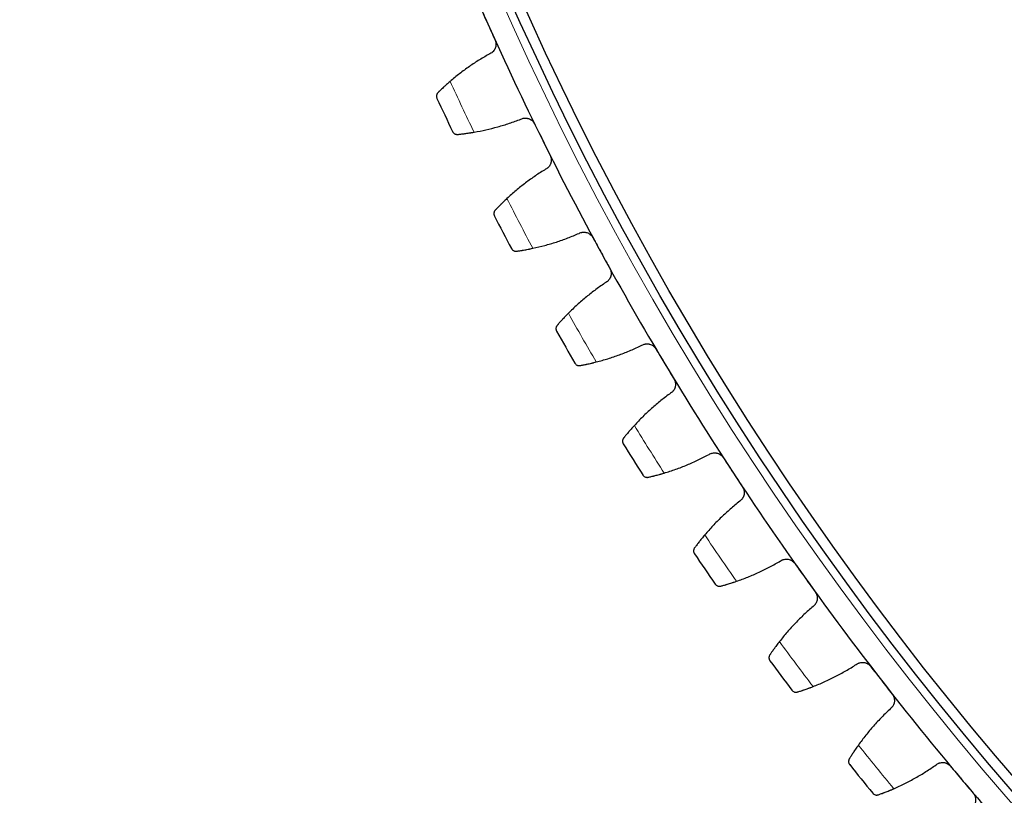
# Model space of a CAD drawing. Header units: inches. Extents: x 0 to 20790, y -12 to 14700.
# Tile 223 of 256: x 9380 to 9572, y 4216 to 4366. Entities that reach past the tile are written whole.
import ezdxf

# ---------------------------------------------------------------- set-up
doc = ezdxf.new("R2010")
doc.units = ezdxf.units.IN
doc.layers.add('1', color=7, linetype='Continuous', true_color=0xffffff)
doc.layers.add('254', color=7, linetype='Continuous', true_color=0xffffff)
doc.styles.add('latin_extended', font='simplex.shx')
doc.dimstyles.get("Standard").update_dxf_attribs({"dimtxt": 0.18, "dimasz": 0.18, "dimexe": 0.18, "dimexo": 0.0625, "dimgap": 0.09, "dimtad": 0, "dimtih": 1, "dimtoh": 1, "dimdec": 4, "dimzin": 0, "dimdsep": 46, "dimtxsty": 'Standard', "dimcen": 0.09, "dimadec": 0, "dimazin": 0, "dimtfac": 1, "dimtdec": 4, "dimtofl": 0, "dimtmove": 0, "dimatfit": 3, "dimfxl": 1, "dimtolj": 1, "dimtzin": 0, "dimarcsym": 0})

# ---------------------------------------------------------------- blocks, each defined once
blk = doc.blocks.new('_U13')
at = {"layer": '254', "color": 3, "linetype": 'Continuous', "lineweight": 13, "transparency": 16777216}
for p, q in [((10003.31, 4618.8), (8608.64, 4618.8)), ((8643.64, 4496.3), (8643.64, 3588.3)), ((9718.16, 3465.8), (8608.64, 3465.8))]:
    blk.add_line(p, q, dxfattribs=at)
at = {"layer": '254', "color": 3, "transparency": 16777216}
for points in [[(8664.06, 4496.3), (8623.22, 4496.3), (8643.64, 4618.8)], [(8623.22, 3588.3), (8664.06, 3588.3), (8643.64, 3465.8)]]:
    blk.add_solid(points, dxfattribs=at)
at = {"layer": 'Defpoints', "color": 0, "transparency": 16777216}
for p in [(10038.31, 4618.8), (8643.64, 3465.8), (9753.16, 3465.8)]:
    blk.add_point(p, dxfattribs=at)
at = {"layer": '254', "color": 2, "lineweight": 13, "transparency": 16777216, "insert": (8459.89, 3849.8), "char_height": 122.5, "attachment_point": 1, "rotation": 90, "style": 'latin_extended'}
blk.add_mtext('\\A1;1153', dxfattribs=at)

msp = doc.modelspace()

# ---------------------------------------------------------------- linework, layer by layer
at = {"layer": '1', "color": 110, "linetype": 'Continuous', "lineweight": 13}
msp.add_circle((10038.31, 4618.796), 616.6, dxfattribs=at)
at = {"layer": '1', "color": 2, "linetype": 'Continuous', "lineweight": 25}
for radius in [615, 613]:
    msp.add_circle((10038.31, 4618.796), radius, dxfattribs=at)
for radius, start, end in [(621, 201.783439, 204.076433), (621, 204.076433, 206.369427), (636, 204.902005, 205.543855), (621, 206.369427, 208.66242), (636, 207.194998, 207.836849), (621, 208.66242, 210.955414), (636, 209.487992, 210.129842), (621, 210.955414, 213.248408), (636, 211.780986, 212.422836), (621, 213.248408, 215.541401), (636, 214.073979, 214.71583), (621, 215.541401, 217.834395), (636, 216.366973, 217.008823), (621, 217.834395, 220.127389), (636, 218.659966, 219.301817), (621, 220.127389, 222.420382)]:
    msp.add_arc((10038.31, 4618.796), radius, start, end, dxfattribs=at)
at = {"layer": '1', "color": 110, "linetype": 'Continuous', "lineweight": 13}
for start, end in [(204.728569, 205.717291), (207.021563, 208.010284), (209.314557, 210.303278), (211.60755, 212.596271), (213.900544, 214.889265), (216.193537, 217.182259), (218.486531, 219.475252)]:
    msp.add_arc((10038.31, 4618.796), 632.294, start, end, dxfattribs=at)
at = {"layer": '1', "color": 2, "linetype": 'Continuous', "lineweight": 25}
for points in [[(9469.934, 4368.594), (9470.401, 4367.548), (9470.868, 4366.502), (9471.336, 4365.456)], [(9471.336, 4365.456), (9471.803, 4364.411), (9472.27, 4363.365), (9472.738, 4362.319)], [(9471.743, 4359.684), (9471.053, 4359.301), (9469.695, 4358.502), (9467.725, 4357.204), (9465.822, 4355.808), (9464.598, 4354.811), (9463.997, 4354.295)], [(9468.647, 4344.424), (9469.427, 4344.559), (9470.975, 4344.868), (9473.264, 4345.446), (9475.519, 4346.138), (9477, 4346.677), (9477.735, 4346.965)], [(9480.399, 4346.054), (9480.908, 4345.028), (9481.417, 4344.001), (9481.926, 4342.975)], [(9481.926, 4342.975), (9482.434, 4341.949), (9482.943, 4340.922), (9483.452, 4339.896)], [(9482.564, 4337.223), (9481.89, 4336.813), (9480.564, 4335.96), (9478.648, 4334.585), (9476.802, 4333.113), (9475.619, 4332.068), (9475.04, 4331.529)], [(9480.081, 4321.852), (9480.854, 4322.018), (9482.389, 4322.388), (9484.653, 4323.057), (9486.878, 4323.84), (9488.337, 4324.437), (9489.059, 4324.755)], [(9491.758, 4323.951), (9492.308, 4322.945), (9492.857, 4321.94), (9493.407, 4320.935)], [(9493.407, 4320.935), (9493.956, 4319.93), (9494.506, 4318.925), (9495.055, 4317.919)], [(9494.275, 4315.214), (9493.617, 4314.777), (9492.327, 4313.872), (9490.467, 4312.421), (9488.682, 4310.876), (9487.542, 4309.785), (9486.984, 4309.223)], [(9492.408, 4299.755), (9493.175, 4299.952), (9494.693, 4300.383), (9496.928, 4301.143), (9499.121, 4302.013), (9500.554, 4302.668), (9501.264, 4303.015)], [(9503.993, 4302.319), (9504.582, 4301.337), (9505.171, 4300.355), (9505.76, 4299.372)], [(9505.76, 4299.372), (9506.35, 4298.39), (9506.939, 4297.407), (9507.528, 4296.425)], [(9506.857, 4293.69), (9506.217, 4293.227), (9504.964, 4292.271), (9503.164, 4290.747), (9501.442, 4289.133), (9500.346, 4287.996), (9499.812, 4287.412)], [(9505.61, 4278.17), (9506.368, 4278.397), (9507.868, 4278.888), (9510.071, 4279.736), (9512.227, 4280.694), (9513.633, 4281.406), (9514.328, 4281.781)], [(9517.082, 4281.195), (9517.711, 4280.237), (9518.339, 4279.279), (9518.967, 4278.321)], [(9518.967, 4278.321), (9519.595, 4277.363), (9520.223, 4276.405), (9520.851, 4275.447)], [(9520.29, 4272.687), (9519.669, 4272.199), (9518.455, 4271.194), (9516.717, 4269.599), (9515.061, 4267.917), (9514.012, 4266.737), (9513.501, 4266.133)], [(9519.665, 4257.129), (9520.413, 4257.387), (9521.893, 4257.938), (9524.06, 4258.873), (9526.176, 4259.917), (9527.552, 4260.684), (9528.231, 4261.086)], [(9531.007, 4260.611), (9531.673, 4259.679), (9532.339, 4258.747), (9533.005, 4257.815)], [(9533.005, 4257.815), (9533.671, 4256.883), (9534.337, 4255.95), (9535.003, 4255.018)], [(9534.552, 4252.238), (9533.951, 4251.726), (9532.779, 4250.673), (9531.106, 4249.01), (9529.519, 4247.263), (9528.518, 4246.042), (9528.032, 4245.418)], [(9534.55, 4236.668), (9535.288, 4236.955), (9536.744, 4237.565), (9538.872, 4238.586), (9540.944, 4239.714), (9542.289, 4240.536), (9542.952, 4240.964)], [(9545.744, 4240.601), (9546.447, 4239.696), (9547.15, 4238.791), (9547.852, 4237.887)], [(9547.852, 4237.887), (9548.555, 4236.982), (9549.258, 4236.077), (9549.96, 4235.172)], [(9549.621, 4232.377), (9549.042, 4231.841), (9547.912, 4230.742), (9546.307, 4229.013), (9544.791, 4227.204), (9543.84, 4225.944), (9543.379, 4225.301)], [(9550.243, 4216.819), (9550.968, 4217.135), (9552.398, 4217.803), (9554.484, 4218.909), (9556.51, 4220.118), (9557.82, 4220.993), (9558.465, 4221.448)], [(9561.27, 4221.196), (9562.008, 4220.321), (9562.747, 4219.445), (9563.485, 4218.569)], [(9563.485, 4218.569), (9564.223, 4217.693), (9564.962, 4216.817), (9565.7, 4215.941)]]:
    msp.add_open_spline(points, degree=3, dxfattribs=at)
for points, knots in [([(9472.738, 4362.319), (9472.765, 4362.258), (9472.813, 4362.134), (9472.866, 4361.944), (9472.888, 4361.814), (9472.901, 4361.715), (9472.904, 4361.682), (9472.909, 4361.616), (9472.91, 4361.583), (9472.914, 4361.418), (9472.904, 4361.288), (9472.876, 4361.126), (9472.87, 4361.094), (9472.859, 4361.046), (9472.855, 4361.03), (9472.847, 4360.998), (9472.826, 4360.919), (9472.78, 4360.78), (9472.727, 4360.662), (9472.669, 4360.546), (9472.637, 4360.49), (9472.533, 4360.324), (9472.454, 4360.223), (9472.322, 4360.084), (9472.276, 4360.039), (9472.203, 4359.976), (9472.179, 4359.955), (9472.128, 4359.915), (9472.102, 4359.895), (9471.972, 4359.802), (9471.861, 4359.738), (9471.743, 4359.684)], [0, 0, 0, 0, 0.0625, 0.125, 0.1875, 0.1875, 0.21875, 0.21875, 0.25, 0.25, 0.375, 0.375, 0.40625, 0.40625, 0.421875, 0.421875, 0.4375, 0.5, 0.5625, 0.5625, 0.625, 0.625, 0.75, 0.75, 0.8125, 0.8125, 0.84375, 0.84375, 0.875, 0.875, 1, 1, 1, 1]), ([(9463.997, 4354.295), (9463.872, 4354.188), (9463.75, 4354.081), (9463.511, 4353.872), (9463.278, 4353.666), (9463.057, 4353.466), (9462.895, 4353.318), (9462.842, 4353.269), (9462.763, 4353.197), (9462.737, 4353.173), (9462.686, 4353.126), (9462.66, 4353.102), (9462.535, 4352.985), (9462.343, 4352.805), (9462.168, 4352.639), (9462.003, 4352.48), (9461.924, 4352.405), (9461.832, 4352.315), (9461.814, 4352.297), (9461.778, 4352.262), (9461.726, 4352.211), (9461.676, 4352.162), (9461.644, 4352.131)], [0, 0, 0, 0, 0.125, 0.125, 0.25, 0.375, 0.375, 0.4375, 0.4375, 0.46875, 0.46875, 0.5, 0.5, 0.625, 0.75, 0.75, 0.875, 0.875, 0.90625, 0.90625, 0.9375, 1, 1, 1, 1]), ([(9461.644, 4352.131), (9461.601, 4352.088), (9461.564, 4352.044), (9461.498, 4351.952), (9461.471, 4351.904), (9461.424, 4351.808), (9461.405, 4351.759), (9461.375, 4351.661), (9461.364, 4351.611), (9461.349, 4351.512), (9461.346, 4351.462), (9461.347, 4351.365), (9461.35, 4351.317), (9461.365, 4351.222), (9461.375, 4351.176), (9461.396, 4351.108), (9461.407, 4351.074), (9461.422, 4351.035), (9461.431, 4351.016), (9461.434, 4351.008), (9461.437, 4351.003), (9461.438, 4351), (9461.439, 4350.998)], [0, 0, 0, 0, 0.125, 0.125, 0.25, 0.25, 0.375, 0.375, 0.5, 0.5, 0.625, 0.625, 0.75, 0.75, 0.875, 0.875, 0.9375, 0.96875, 0.984375, 0.9921875, 0.9921875, 1, 1, 1, 1]), ([(9477.735, 4346.965), (9477.851, 4347.022), (9477.971, 4347.066), (9478.155, 4347.115), (9478.218, 4347.128), (9478.313, 4347.144), (9478.345, 4347.149), (9478.409, 4347.156), (9478.441, 4347.159), (9478.602, 4347.17), (9478.73, 4347.166), (9478.922, 4347.142), (9478.985, 4347.131), (9479.081, 4347.109), (9479.113, 4347.101), (9479.176, 4347.084), (9479.207, 4347.074), (9479.361, 4347.023), (9479.479, 4346.97), (9479.622, 4346.89), (9479.65, 4346.873), (9479.706, 4346.838), (9479.733, 4346.819), (9479.814, 4346.762), (9479.866, 4346.721), (9480.015, 4346.593), (9480.105, 4346.497), (9480.207, 4346.366), (9480.227, 4346.339), (9480.265, 4346.285), (9480.284, 4346.257), (9480.337, 4346.172), (9480.369, 4346.114), (9480.399, 4346.054)], [0, 0, 0, 0, 0.125, 0.125, 0.1875, 0.1875, 0.21875, 0.21875, 0.25, 0.25, 0.375, 0.375, 0.4375, 0.4375, 0.46875, 0.46875, 0.5, 0.5, 0.625, 0.625, 0.65625, 0.65625, 0.6875, 0.6875, 0.75, 0.75, 0.875, 0.875, 0.90625, 0.90625, 0.9375, 0.9375, 1, 1, 1, 1]), ([(9464.475, 4344.552), (9464.476, 4344.551), (9464.477, 4344.549), (9464.478, 4344.547), (9464.479, 4344.546), (9464.481, 4344.542), (9464.485, 4344.534), (9464.494, 4344.515), (9464.514, 4344.479), (9464.557, 4344.408), (9464.601, 4344.352), (9464.696, 4344.245), (9464.77, 4344.183), (9464.897, 4344.105), (9464.942, 4344.082), (9465.013, 4344.052), (9465.038, 4344.042), (9465.088, 4344.026), (9465.114, 4344.018), (9465.193, 4343.999), (9465.247, 4343.99), (9465.361, 4343.982), (9465.419, 4343.982), (9465.48, 4343.989)], [0, 0, 0, 0, 0.0039063, 0.0039063, 0.0078125, 0.0078125, 0.015625, 0.03125, 0.0625, 0.125, 0.25, 0.25, 0.5, 0.5, 0.625, 0.625, 0.6875, 0.6875, 0.75, 0.75, 0.875, 0.875, 1, 1, 1, 1]), ([(9465.48, 4343.989), (9465.568, 4343.998), (9465.663, 4344.008), (9465.866, 4344.03), (9466.081, 4344.054), (9466.32, 4344.083), (9466.478, 4344.102), (9466.51, 4344.106), (9466.574, 4344.114), (9466.607, 4344.118), (9466.705, 4344.131), (9466.772, 4344.14), (9466.976, 4344.167), (9467.116, 4344.186), (9467.403, 4344.227), (9467.55, 4344.248), (9467.776, 4344.282), (9467.853, 4344.294), (9467.969, 4344.312), (9468.008, 4344.319), (9468.086, 4344.331), (9468.126, 4344.337), (9468.324, 4344.369), (9468.484, 4344.396), (9468.647, 4344.424)], [0, 0, 0, 0, 0.125, 0.125, 0.25, 0.375, 0.375, 0.40625, 0.40625, 0.4375, 0.4375, 0.5, 0.5, 0.625, 0.625, 0.75, 0.75, 0.8125, 0.8125, 0.84375, 0.84375, 0.875, 0.875, 1, 1, 1, 1]), ([(9483.452, 4339.896), (9483.482, 4339.836), (9483.535, 4339.714), (9483.595, 4339.526), (9483.623, 4339.397), (9483.639, 4339.299), (9483.644, 4339.266), (9483.651, 4339.2), (9483.654, 4339.167), (9483.665, 4339.003), (9483.66, 4338.872), (9483.638, 4338.71), (9483.633, 4338.678), (9483.624, 4338.629), (9483.621, 4338.613), (9483.614, 4338.581), (9483.596, 4338.501), (9483.556, 4338.36), (9483.508, 4338.24), (9483.455, 4338.122), (9483.425, 4338.064), (9483.327, 4337.895), (9483.253, 4337.79), (9483.126, 4337.646), (9483.082, 4337.599), (9483.012, 4337.533), (9482.988, 4337.512), (9482.939, 4337.469), (9482.914, 4337.449), (9482.787, 4337.35), (9482.679, 4337.282), (9482.564, 4337.223)], [0, 0, 0, 0, 0.0625, 0.125, 0.1875, 0.1875, 0.21875, 0.21875, 0.25, 0.25, 0.375, 0.375, 0.40625, 0.40625, 0.421875, 0.421875, 0.4375, 0.5, 0.5625, 0.5625, 0.625, 0.625, 0.75, 0.75, 0.8125, 0.8125, 0.84375, 0.84375, 0.875, 0.875, 1, 1, 1, 1]), ([(9475.04, 4331.529), (9474.919, 4331.416), (9474.801, 4331.305), (9474.571, 4331.087), (9474.346, 4330.871), (9474.133, 4330.662), (9473.977, 4330.509), (9473.926, 4330.458), (9473.85, 4330.382), (9473.825, 4330.357), (9473.776, 4330.308), (9473.751, 4330.283), (9473.631, 4330.162), (9473.446, 4329.974), (9473.279, 4329.801), (9473.119, 4329.636), (9473.044, 4329.557), (9472.955, 4329.463), (9472.938, 4329.445), (9472.904, 4329.409), (9472.853, 4329.355), (9472.806, 4329.305), (9472.775, 4329.272)], [0, 0, 0, 0, 0.125, 0.125, 0.25, 0.375, 0.375, 0.4375, 0.4375, 0.46875, 0.46875, 0.5, 0.5, 0.625, 0.75, 0.75, 0.875, 0.875, 0.90625, 0.90625, 0.9375, 1, 1, 1, 1]), ([(9472.775, 4329.272), (9472.734, 4329.228), (9472.698, 4329.182), (9472.636, 4329.087), (9472.611, 4329.039), (9472.568, 4328.941), (9472.551, 4328.891), (9472.525, 4328.792), (9472.516, 4328.742), (9472.505, 4328.642), (9472.504, 4328.592), (9472.508, 4328.495), (9472.514, 4328.447), (9472.532, 4328.353), (9472.544, 4328.307), (9472.568, 4328.24), (9472.58, 4328.207), (9472.597, 4328.169), (9472.606, 4328.15), (9472.61, 4328.142), (9472.613, 4328.137), (9472.614, 4328.134), (9472.616, 4328.132)], [0, 0, 0, 0, 0.125, 0.125, 0.25, 0.25, 0.375, 0.375, 0.5, 0.5, 0.625, 0.625, 0.75, 0.75, 0.875, 0.875, 0.9375, 0.96875, 0.984375, 0.9921875, 0.9921875, 1, 1, 1, 1]), ([(9489.059, 4324.755), (9489.173, 4324.816), (9489.291, 4324.865), (9489.474, 4324.921), (9489.536, 4324.937), (9489.63, 4324.956), (9489.662, 4324.962), (9489.725, 4324.972), (9489.758, 4324.976), (9489.918, 4324.994), (9490.046, 4324.995), (9490.238, 4324.979), (9490.303, 4324.97), (9490.399, 4324.952), (9490.431, 4324.945), (9490.494, 4324.93), (9490.526, 4324.922), (9490.682, 4324.877), (9490.803, 4324.829), (9490.948, 4324.755), (9490.977, 4324.739), (9491.034, 4324.706), (9491.062, 4324.688), (9491.145, 4324.635), (9491.199, 4324.596), (9491.353, 4324.474), (9491.447, 4324.382), (9491.554, 4324.255), (9491.575, 4324.229), (9491.615, 4324.176), (9491.635, 4324.149), (9491.691, 4324.066), (9491.726, 4324.009), (9491.758, 4323.951)], [0, 0, 0, 0, 0.125, 0.125, 0.1875, 0.1875, 0.21875, 0.21875, 0.25, 0.25, 0.375, 0.375, 0.4375, 0.4375, 0.46875, 0.46875, 0.5, 0.5, 0.625, 0.625, 0.65625, 0.65625, 0.6875, 0.6875, 0.75, 0.75, 0.875, 0.875, 0.90625, 0.90625, 0.9375, 0.9375, 1, 1, 1, 1]), ([(9475.907, 4321.813), (9475.908, 4321.812), (9475.909, 4321.81), (9475.91, 4321.808), (9475.911, 4321.806), (9475.913, 4321.802), (9475.917, 4321.795), (9475.927, 4321.776), (9475.949, 4321.741), (9475.995, 4321.672), (9476.041, 4321.618), (9476.14, 4321.515), (9476.217, 4321.456), (9476.347, 4321.383), (9476.392, 4321.361), (9476.465, 4321.334), (9476.49, 4321.326), (9476.54, 4321.311), (9476.566, 4321.305), (9476.646, 4321.289), (9476.701, 4321.282), (9476.815, 4321.278), (9476.873, 4321.281), (9476.934, 4321.29)], [0, 0, 0, 0, 0.0039063, 0.0039063, 0.0078125, 0.0078125, 0.015625, 0.03125, 0.0625, 0.125, 0.25, 0.25, 0.5, 0.5, 0.625, 0.625, 0.6875, 0.6875, 0.75, 0.75, 0.875, 0.875, 1, 1, 1, 1]), ([(9476.934, 4321.29), (9477.022, 4321.303), (9477.116, 4321.316), (9477.318, 4321.347), (9477.532, 4321.379), (9477.77, 4321.417), (9477.926, 4321.443), (9477.958, 4321.448), (9478.022, 4321.459), (9478.054, 4321.465), (9478.152, 4321.481), (9478.219, 4321.493), (9478.421, 4321.528), (9478.56, 4321.552), (9478.845, 4321.605), (9478.991, 4321.632), (9479.216, 4321.675), (9479.292, 4321.69), (9479.408, 4321.713), (9479.446, 4321.721), (9479.524, 4321.736), (9479.563, 4321.744), (9479.76, 4321.784), (9479.919, 4321.818), (9480.081, 4321.852)], [0, 0, 0, 0, 0.125, 0.125, 0.25, 0.375, 0.375, 0.40625, 0.40625, 0.4375, 0.4375, 0.5, 0.5, 0.625, 0.625, 0.75, 0.75, 0.8125, 0.8125, 0.84375, 0.84375, 0.875, 0.875, 1, 1, 1, 1]), ([(9495.055, 4317.919), (9495.087, 4317.861), (9495.145, 4317.741), (9495.213, 4317.556), (9495.246, 4317.428), (9495.266, 4317.331), (9495.272, 4317.298), (9495.282, 4317.232), (9495.286, 4317.2), (9495.303, 4317.036), (9495.304, 4316.905), (9495.289, 4316.742), (9495.285, 4316.709), (9495.278, 4316.661), (9495.275, 4316.644), (9495.27, 4316.612), (9495.255, 4316.531), (9495.22, 4316.389), (9495.177, 4316.267), (9495.129, 4316.147), (9495.101, 4316.088), (9495.01, 4315.915), (9494.94, 4315.808), (9494.82, 4315.658), (9494.777, 4315.61), (9494.71, 4315.541), (9494.687, 4315.519), (9494.64, 4315.475), (9494.616, 4315.453), (9494.493, 4315.349), (9494.387, 4315.276), (9494.275, 4315.214)], [0, 0, 0, 0, 0.0625, 0.125, 0.1875, 0.1875, 0.21875, 0.21875, 0.25, 0.25, 0.375, 0.375, 0.40625, 0.40625, 0.421875, 0.421875, 0.4375, 0.5, 0.5625, 0.5625, 0.625, 0.625, 0.75, 0.75, 0.8125, 0.8125, 0.84375, 0.84375, 0.875, 0.875, 1, 1, 1, 1]), ([(9486.984, 4309.223), (9486.868, 4309.105), (9486.754, 4308.99), (9486.533, 4308.762), (9486.317, 4308.538), (9486.113, 4308.321), (9485.963, 4308.161), (9485.914, 4308.108), (9485.842, 4308.029), (9485.818, 4308.003), (9485.77, 4307.952), (9485.747, 4307.926), (9485.631, 4307.8), (9485.454, 4307.605), (9485.294, 4307.426), (9485.141, 4307.254), (9485.069, 4307.172), (9484.984, 4307.075), (9484.968, 4307.056), (9484.935, 4307.019), (9484.886, 4306.963), (9484.841, 4306.911), (9484.812, 4306.877)], [0, 0, 0, 0, 0.125, 0.125, 0.25, 0.375, 0.375, 0.4375, 0.4375, 0.46875, 0.46875, 0.5, 0.5, 0.625, 0.75, 0.75, 0.875, 0.875, 0.90625, 0.90625, 0.9375, 1, 1, 1, 1]), ([(9484.812, 4306.877), (9484.772, 4306.831), (9484.738, 4306.784), (9484.681, 4306.687), (9484.657, 4306.637), (9484.618, 4306.538), (9484.603, 4306.488), (9484.581, 4306.387), (9484.574, 4306.337), (9484.567, 4306.236), (9484.568, 4306.187), (9484.576, 4306.09), (9484.584, 4306.042), (9484.606, 4305.949), (9484.62, 4305.904), (9484.646, 4305.837), (9484.66, 4305.805), (9484.678, 4305.768), (9484.688, 4305.749), (9484.692, 4305.741), (9484.695, 4305.736), (9484.697, 4305.734), (9484.698, 4305.731)], [0, 0, 0, 0, 0.125, 0.125, 0.25, 0.25, 0.375, 0.375, 0.5, 0.5, 0.625, 0.625, 0.75, 0.75, 0.875, 0.875, 0.9375, 0.96875, 0.984375, 0.9921875, 0.9921875, 1, 1, 1, 1]), ([(9501.264, 4303.015), (9501.375, 4303.08), (9501.491, 4303.134), (9501.671, 4303.198), (9501.732, 4303.216), (9501.826, 4303.239), (9501.857, 4303.246), (9501.92, 4303.259), (9501.952, 4303.264), (9502.112, 4303.288), (9502.24, 4303.294), (9502.433, 4303.286), (9502.497, 4303.28), (9502.594, 4303.266), (9502.626, 4303.26), (9502.69, 4303.248), (9502.722, 4303.241), (9502.88, 4303.202), (9503.002, 4303.159), (9503.151, 4303.09), (9503.18, 4303.076), (9503.238, 4303.045), (9503.267, 4303.029), (9503.353, 4302.978), (9503.408, 4302.942), (9503.566, 4302.826), (9503.664, 4302.738), (9503.776, 4302.615), (9503.798, 4302.59), (9503.841, 4302.538), (9503.861, 4302.512), (9503.921, 4302.432), (9503.958, 4302.377), (9503.993, 4302.319)], [0, 0, 0, 0, 0.125, 0.125, 0.1875, 0.1875, 0.21875, 0.21875, 0.25, 0.25, 0.375, 0.375, 0.4375, 0.4375, 0.46875, 0.46875, 0.5, 0.5, 0.625, 0.625, 0.65625, 0.65625, 0.6875, 0.6875, 0.75, 0.75, 0.875, 0.875, 0.90625, 0.90625, 0.9375, 0.9375, 1, 1, 1, 1]), ([(9488.24, 4299.549), (9488.241, 4299.548), (9488.241, 4299.547), (9488.243, 4299.544), (9488.244, 4299.543), (9488.246, 4299.539), (9488.25, 4299.531), (9488.261, 4299.514), (9488.284, 4299.479), (9488.333, 4299.412), (9488.381, 4299.359), (9488.484, 4299.261), (9488.563, 4299.204), (9488.696, 4299.137), (9488.743, 4299.118), (9488.816, 4299.093), (9488.841, 4299.086), (9488.892, 4299.074), (9488.919, 4299.068), (9488.999, 4299.055), (9489.054, 4299.051), (9489.168, 4299.051), (9489.226, 4299.057), (9489.286, 4299.068)], [0, 0, 0, 0, 0.0039062, 0.0039062, 0.0078125, 0.0078125, 0.015625, 0.03125, 0.0625, 0.125, 0.25, 0.25, 0.5, 0.5, 0.625, 0.625, 0.6875, 0.6875, 0.75, 0.75, 0.875, 0.875, 1, 1, 1, 1]), ([(9489.286, 4299.068), (9489.374, 4299.084), (9489.467, 4299.101), (9489.668, 4299.14), (9489.88, 4299.181), (9490.116, 4299.229), (9490.272, 4299.261), (9490.303, 4299.267), (9490.367, 4299.28), (9490.399, 4299.287), (9490.496, 4299.308), (9490.562, 4299.322), (9490.763, 4299.365), (9490.901, 4299.395), (9491.184, 4299.459), (9491.329, 4299.492), (9491.552, 4299.544), (9491.627, 4299.562), (9491.741, 4299.59), (9491.78, 4299.599), (9491.857, 4299.617), (9491.896, 4299.627), (9492.09, 4299.675), (9492.248, 4299.714), (9492.408, 4299.755)], [0, 0, 0, 0, 0.125, 0.125, 0.25, 0.375, 0.375, 0.40625, 0.40625, 0.4375, 0.4375, 0.5, 0.5, 0.625, 0.625, 0.75, 0.75, 0.8125, 0.8125, 0.84375, 0.84375, 0.875, 0.875, 1, 1, 1, 1]), ([(9507.528, 4296.425), (9507.562, 4296.368), (9507.625, 4296.251), (9507.7, 4296.068), (9507.738, 4295.942), (9507.762, 4295.845), (9507.769, 4295.813), (9507.782, 4295.747), (9507.788, 4295.715), (9507.811, 4295.552), (9507.817, 4295.421), (9507.808, 4295.258), (9507.806, 4295.225), (9507.801, 4295.176), (9507.799, 4295.16), (9507.795, 4295.127), (9507.783, 4295.046), (9507.754, 4294.902), (9507.716, 4294.779), (9507.672, 4294.657), (9507.648, 4294.597), (9507.564, 4294.421), (9507.497, 4294.31), (9507.383, 4294.156), (9507.343, 4294.106), (9507.278, 4294.035), (9507.256, 4294.011), (9507.211, 4293.965), (9507.188, 4293.943), (9507.069, 4293.835), (9506.967, 4293.757), (9506.857, 4293.69)], [0, 0, 0, 0, 0.0625, 0.125, 0.1875, 0.1875, 0.21875, 0.21875, 0.25, 0.25, 0.375, 0.375, 0.40625, 0.40625, 0.421875, 0.421875, 0.4375, 0.5, 0.5625, 0.5625, 0.625, 0.625, 0.75, 0.75, 0.8125, 0.8125, 0.84375, 0.84375, 0.875, 0.875, 1, 1, 1, 1]), ([(9499.812, 4287.412), (9499.7, 4287.29), (9499.591, 4287.17), (9499.379, 4286.934), (9499.173, 4286.701), (9498.977, 4286.476), (9498.834, 4286.31), (9498.787, 4286.256), (9498.718, 4286.174), (9498.695, 4286.147), (9498.649, 4286.094), (9498.627, 4286.068), (9498.516, 4285.937), (9498.347, 4285.735), (9498.194, 4285.549), (9498.049, 4285.372), (9497.98, 4285.287), (9497.899, 4285.187), (9497.883, 4285.167), (9497.852, 4285.128), (9497.806, 4285.071), (9497.763, 4285.017), (9497.735, 4284.982)], [0, 0, 0, 0, 0.125, 0.125, 0.25, 0.375, 0.375, 0.4375, 0.4375, 0.46875, 0.46875, 0.5, 0.5, 0.625, 0.75, 0.75, 0.875, 0.875, 0.90625, 0.90625, 0.9375, 1, 1, 1, 1]), ([(9497.735, 4284.982), (9497.697, 4284.934), (9497.665, 4284.885), (9497.611, 4284.786), (9497.589, 4284.736), (9497.554, 4284.635), (9497.541, 4284.584), (9497.523, 4284.483), (9497.518, 4284.432), (9497.516, 4284.332), (9497.519, 4284.282), (9497.531, 4284.186), (9497.54, 4284.138), (9497.566, 4284.046), (9497.582, 4284.001), (9497.61, 4283.936), (9497.626, 4283.904), (9497.646, 4283.868), (9497.656, 4283.85), (9497.661, 4283.842), (9497.664, 4283.837), (9497.665, 4283.835), (9497.667, 4283.832)], [0, 0, 0, 0, 0.125, 0.125, 0.25, 0.25, 0.375, 0.375, 0.5, 0.5, 0.625, 0.625, 0.75, 0.75, 0.875, 0.875, 0.9375, 0.96875, 0.984375, 0.9921875, 0.9921875, 1, 1, 1, 1]), ([(9514.328, 4281.781), (9514.437, 4281.85), (9514.55, 4281.909), (9514.728, 4281.98), (9514.788, 4282), (9514.88, 4282.027), (9514.912, 4282.036), (9514.975, 4282.051), (9515.006, 4282.058), (9515.165, 4282.088), (9515.292, 4282.099), (9515.485, 4282.098), (9515.55, 4282.095), (9515.647, 4282.085), (9515.68, 4282.08), (9515.744, 4282.071), (9515.776, 4282.065), (9515.936, 4282.033), (9516.06, 4281.994), (9516.211, 4281.932), (9516.24, 4281.918), (9516.3, 4281.89), (9516.33, 4281.875), (9516.417, 4281.828), (9516.473, 4281.794), (9516.636, 4281.684), (9516.738, 4281.6), (9516.855, 4281.482), (9516.878, 4281.457), (9516.922, 4281.408), (9516.944, 4281.382), (9517.007, 4281.305), (9517.046, 4281.251), (9517.082, 4281.195)], [0, 0, 0, 0, 0.125, 0.125, 0.1875, 0.1875, 0.21875, 0.21875, 0.25, 0.25, 0.375, 0.375, 0.4375, 0.4375, 0.46875, 0.46875, 0.5, 0.5, 0.625, 0.625, 0.65625, 0.65625, 0.6875, 0.6875, 0.75, 0.75, 0.875, 0.875, 0.90625, 0.90625, 0.9375, 0.9375, 1, 1, 1, 1]), ([(9501.453, 4277.797), (9501.454, 4277.795), (9501.455, 4277.794), (9501.456, 4277.792), (9501.457, 4277.79), (9501.46, 4277.787), (9501.464, 4277.779), (9501.476, 4277.762), (9501.5, 4277.728), (9501.552, 4277.663), (9501.602, 4277.613), (9501.709, 4277.519), (9501.79, 4277.465), (9501.926, 4277.403), (9501.973, 4277.386), (9502.047, 4277.364), (9502.073, 4277.358), (9502.124, 4277.348), (9502.151, 4277.343), (9502.232, 4277.334), (9502.287, 4277.331), (9502.4, 4277.337), (9502.459, 4277.344), (9502.518, 4277.357)], [0, 0, 0, 0, 0.0039062, 0.0039062, 0.0078125, 0.0078125, 0.015625, 0.03125, 0.0625, 0.125, 0.25, 0.25, 0.5, 0.5, 0.625, 0.625, 0.6875, 0.6875, 0.75, 0.75, 0.875, 0.875, 1, 1, 1, 1]), ([(9502.518, 4277.357), (9502.605, 4277.377), (9502.698, 4277.398), (9502.896, 4277.445), (9503.107, 4277.494), (9503.341, 4277.551), (9503.495, 4277.59), (9503.526, 4277.597), (9503.589, 4277.613), (9503.621, 4277.621), (9503.718, 4277.646), (9503.783, 4277.662), (9503.982, 4277.713), (9504.118, 4277.749), (9504.398, 4277.824), (9504.542, 4277.863), (9504.763, 4277.924), (9504.837, 4277.945), (9504.95, 4277.977), (9504.988, 4277.988), (9505.064, 4278.01), (9505.103, 4278.021), (9505.296, 4278.076), (9505.452, 4278.122), (9505.61, 4278.17)], [0, 0, 0, 0, 0.125, 0.125, 0.25, 0.375, 0.375, 0.40625, 0.40625, 0.4375, 0.4375, 0.5, 0.5, 0.625, 0.625, 0.75, 0.75, 0.8125, 0.8125, 0.84375, 0.84375, 0.875, 0.875, 1, 1, 1, 1]), ([(9520.851, 4275.447), (9520.888, 4275.391), (9520.955, 4275.276), (9521.037, 4275.097), (9521.08, 4274.972), (9521.108, 4274.877), (9521.117, 4274.844), (9521.132, 4274.78), (9521.139, 4274.748), (9521.169, 4274.586), (9521.18, 4274.455), (9521.178, 4274.292), (9521.177, 4274.259), (9521.174, 4274.21), (9521.172, 4274.193), (9521.169, 4274.16), (9521.161, 4274.079), (9521.138, 4273.934), (9521.105, 4273.809), (9521.066, 4273.686), (9521.044, 4273.625), (9520.967, 4273.445), (9520.905, 4273.333), (9520.797, 4273.174), (9520.759, 4273.123), (9520.697, 4273.048), (9520.676, 4273.024), (9520.632, 4272.976), (9520.61, 4272.953), (9520.496, 4272.84), (9520.397, 4272.759), (9520.29, 4272.687)], [0, 0, 0, 0, 0.0625, 0.125, 0.1875, 0.1875, 0.21875, 0.21875, 0.25, 0.25, 0.375, 0.375, 0.40625, 0.40625, 0.421875, 0.421875, 0.4375, 0.5, 0.5625, 0.5625, 0.625, 0.625, 0.75, 0.75, 0.8125, 0.8125, 0.84375, 0.84375, 0.875, 0.875, 1, 1, 1, 1]), ([(9513.501, 4266.133), (9513.395, 4266.006), (9513.291, 4265.882), (9513.088, 4265.637), (9512.891, 4265.396), (9512.705, 4265.164), (9512.569, 4264.992), (9512.524, 4264.936), (9512.458, 4264.852), (9512.436, 4264.824), (9512.393, 4264.769), (9512.372, 4264.741), (9512.266, 4264.606), (9512.105, 4264.398), (9511.96, 4264.206), (9511.822, 4264.023), (9511.756, 4263.936), (9511.679, 4263.832), (9511.664, 4263.812), (9511.635, 4263.772), (9511.591, 4263.713), (9511.55, 4263.657), (9511.524, 4263.621)], [0, 0, 0, 0, 0.125, 0.125, 0.25, 0.375, 0.375, 0.4375, 0.4375, 0.46875, 0.46875, 0.5, 0.5, 0.625, 0.75, 0.75, 0.875, 0.875, 0.90625, 0.90625, 0.9375, 1, 1, 1, 1]), ([(9511.524, 4263.621), (9511.488, 4263.572), (9511.458, 4263.522), (9511.408, 4263.421), (9511.388, 4263.369), (9511.357, 4263.267), (9511.346, 4263.216), (9511.332, 4263.114), (9511.329, 4263.063), (9511.331, 4262.962), (9511.336, 4262.913), (9511.352, 4262.817), (9511.363, 4262.77), (9511.392, 4262.679), (9511.41, 4262.635), (9511.441, 4262.571), (9511.458, 4262.54), (9511.479, 4262.504), (9511.49, 4262.487), (9511.495, 4262.479), (9511.498, 4262.474), (9511.5, 4262.472), (9511.502, 4262.469)], [0, 0, 0, 0, 0.125, 0.125, 0.25, 0.25, 0.375, 0.375, 0.5, 0.5, 0.625, 0.625, 0.75, 0.75, 0.875, 0.875, 0.9375, 0.96875, 0.984375, 0.9921875, 0.9921875, 1, 1, 1, 1]), ([(9528.231, 4261.086), (9528.337, 4261.16), (9528.448, 4261.223), (9528.623, 4261.301), (9528.682, 4261.324), (9528.774, 4261.355), (9528.804, 4261.364), (9528.867, 4261.382), (9528.898, 4261.39), (9529.055, 4261.426), (9529.182, 4261.443), (9529.375, 4261.45), (9529.44, 4261.449), (9529.537, 4261.443), (9529.57, 4261.44), (9529.635, 4261.433), (9529.667, 4261.428), (9529.828, 4261.402), (9529.953, 4261.369), (9530.106, 4261.312), (9530.137, 4261.3), (9530.197, 4261.274), (9530.228, 4261.26), (9530.317, 4261.217), (9530.374, 4261.185), (9530.542, 4261.082), (9530.646, 4261.002), (9530.768, 4260.889), (9530.792, 4260.865), (9530.838, 4260.817), (9530.861, 4260.793), (9530.927, 4260.718), (9530.968, 4260.666), (9531.007, 4260.611)], [0, 0, 0, 0, 0.125, 0.125, 0.1875, 0.1875, 0.21875, 0.21875, 0.25, 0.25, 0.375, 0.375, 0.4375, 0.4375, 0.46875, 0.46875, 0.5, 0.5, 0.625, 0.625, 0.65625, 0.65625, 0.6875, 0.6875, 0.75, 0.75, 0.875, 0.875, 0.90625, 0.90625, 0.9375, 0.9375, 1, 1, 1, 1]), ([(9515.526, 4256.59), (9515.527, 4256.589), (9515.528, 4256.588), (9515.53, 4256.585), (9515.531, 4256.584), (9515.533, 4256.581), (9515.538, 4256.573), (9515.551, 4256.557), (9515.576, 4256.524), (9515.599, 4256.497), (9515.648, 4256.445), (9515.682, 4256.412), (9515.793, 4256.323), (9515.876, 4256.273), (9516.014, 4256.216), (9516.062, 4256.2), (9516.137, 4256.182), (9516.163, 4256.177), (9516.215, 4256.168), (9516.242, 4256.165), (9516.323, 4256.159), (9516.378, 4256.159), (9516.491, 4256.168), (9516.549, 4256.178), (9516.608, 4256.194)], [0, 0, 0, 0, 0.0039063, 0.0039063, 0.0078125, 0.0078125, 0.015625, 0.03125, 0.0625, 0.125, 0.125, 0.25, 0.25, 0.5, 0.5, 0.625, 0.625, 0.6875, 0.6875, 0.75, 0.75, 0.875, 0.875, 1, 1, 1, 1]), ([(9516.608, 4256.194), (9516.694, 4256.217), (9516.786, 4256.242), (9516.982, 4256.296), (9517.191, 4256.354), (9517.423, 4256.421), (9517.575, 4256.465), (9517.606, 4256.474), (9517.668, 4256.492), (9517.699, 4256.502), (9517.795, 4256.53), (9517.86, 4256.549), (9518.056, 4256.608), (9518.191, 4256.649), (9518.468, 4256.735), (9518.61, 4256.78), (9518.828, 4256.85), (9518.902, 4256.874), (9519.013, 4256.91), (9519.051, 4256.923), (9519.126, 4256.948), (9519.164, 4256.96), (9519.354, 4257.023), (9519.509, 4257.075), (9519.665, 4257.129)], [0, 0, 0, 0, 0.125, 0.125, 0.25, 0.375, 0.375, 0.40625, 0.40625, 0.4375, 0.4375, 0.5, 0.5, 0.625, 0.625, 0.75, 0.75, 0.8125, 0.8125, 0.84375, 0.84375, 0.875, 0.875, 1, 1, 1, 1]), ([(9535.003, 4255.018), (9535.041, 4254.964), (9535.113, 4254.852), (9535.203, 4254.676), (9535.251, 4254.553), (9535.282, 4254.459), (9535.292, 4254.427), (9535.31, 4254.363), (9535.318, 4254.331), (9535.355, 4254.171), (9535.371, 4254.041), (9535.375, 4253.877), (9535.375, 4253.844), (9535.374, 4253.795), (9535.374, 4253.779), (9535.372, 4253.746), (9535.367, 4253.664), (9535.35, 4253.519), (9535.322, 4253.392), (9535.288, 4253.268), (9535.268, 4253.206), (9535.198, 4253.023), (9535.141, 4252.908), (9535.04, 4252.745), (9535.003, 4252.692), (9534.945, 4252.616), (9534.925, 4252.591), (9534.883, 4252.541), (9534.862, 4252.517), (9534.752, 4252.399), (9534.656, 4252.314), (9534.552, 4252.238)], [0, 0, 0, 0, 0.0625, 0.125, 0.1875, 0.1875, 0.21875, 0.21875, 0.25, 0.25, 0.375, 0.375, 0.40625, 0.40625, 0.421875, 0.421875, 0.4375, 0.5, 0.5625, 0.5625, 0.625, 0.625, 0.75, 0.75, 0.8125, 0.8125, 0.84375, 0.84375, 0.875, 0.875, 1, 1, 1, 1]), ([(9528.032, 4245.418), (9527.93, 4245.287), (9527.831, 4245.159), (9527.639, 4244.906), (9527.452, 4244.658), (9527.274, 4244.418), (9527.145, 4244.241), (9527.103, 4244.183), (9527.04, 4244.096), (9527.019, 4244.067), (9526.978, 4244.011), (9526.958, 4243.982), (9526.858, 4243.843), (9526.706, 4243.629), (9526.568, 4243.431), (9526.438, 4243.243), (9526.376, 4243.153), (9526.303, 4243.046), (9526.289, 4243.025), (9526.261, 4242.984), (9526.219, 4242.923), (9526.181, 4242.866), (9526.156, 4242.829)], [0, 0, 0, 0, 0.125, 0.125, 0.25, 0.375, 0.375, 0.4375, 0.4375, 0.46875, 0.46875, 0.5, 0.5, 0.625, 0.75, 0.75, 0.875, 0.875, 0.90625, 0.90625, 0.9375, 1, 1, 1, 1]), ([(9526.156, 4242.829), (9526.122, 4242.778), (9526.094, 4242.727), (9526.048, 4242.624), (9526.03, 4242.572), (9526.004, 4242.468), (9525.995, 4242.417), (9525.985, 4242.314), (9525.984, 4242.263), (9525.99, 4242.163), (9525.996, 4242.114), (9526.016, 4242.019), (9526.029, 4241.972), (9526.062, 4241.883), (9526.082, 4241.839), (9526.115, 4241.776), (9526.133, 4241.746), (9526.156, 4241.711), (9526.168, 4241.694), (9526.173, 4241.687), (9526.177, 4241.682), (9526.178, 4241.68), (9526.18, 4241.677)], [0, 0, 0, 0, 0.125, 0.125, 0.25, 0.25, 0.375, 0.375, 0.5, 0.5, 0.625, 0.625, 0.75, 0.75, 0.875, 0.875, 0.9375, 0.96875, 0.984375, 0.9921875, 0.9921875, 1, 1, 1, 1]), ([(9542.952, 4240.964), (9543.054, 4241.043), (9543.163, 4241.11), (9543.334, 4241.195), (9543.393, 4241.22), (9543.483, 4241.255), (9543.513, 4241.265), (9543.575, 4241.286), (9543.606, 4241.295), (9543.761, 4241.337), (9543.887, 4241.359), (9544.08, 4241.374), (9544.145, 4241.375), (9544.242, 4241.373), (9544.275, 4241.371), (9544.34, 4241.367), (9544.373, 4241.364), (9544.534, 4241.344), (9544.661, 4241.316), (9544.816, 4241.265), (9544.847, 4241.255), (9544.909, 4241.231), (9544.939, 4241.218), (9545.03, 4241.179), (9545.089, 4241.149), (9545.26, 4241.053), (9545.368, 4240.977), (9545.494, 4240.869), (9545.519, 4240.846), (9545.567, 4240.8), (9545.591, 4240.777), (9545.66, 4240.704), (9545.703, 4240.654), (9545.744, 4240.601)], [0, 0, 0, 0, 0.125, 0.125, 0.1875, 0.1875, 0.21875, 0.21875, 0.25, 0.25, 0.375, 0.375, 0.4375, 0.4375, 0.46875, 0.46875, 0.5, 0.5, 0.625, 0.625, 0.65625, 0.65625, 0.6875, 0.6875, 0.75, 0.75, 0.875, 0.875, 0.90625, 0.90625, 0.9375, 0.9375, 1, 1, 1, 1]), ([(9531.533, 4235.611), (9531.618, 4235.638), (9531.709, 4235.666), (9531.903, 4235.728), (9532.109, 4235.795), (9532.338, 4235.87), (9532.488, 4235.921), (9532.519, 4235.931), (9532.58, 4235.952), (9532.612, 4235.962), (9532.706, 4235.994), (9532.77, 4236.016), (9532.964, 4236.083), (9533.097, 4236.13), (9533.37, 4236.227), (9533.51, 4236.277), (9533.725, 4236.356), (9533.798, 4236.382), (9533.908, 4236.423), (9533.945, 4236.437), (9534.019, 4236.465), (9534.057, 4236.479), (9534.244, 4236.55), (9534.396, 4236.608), (9534.55, 4236.668)], [0, 0, 0, 0, 0.125, 0.125, 0.25, 0.375, 0.375, 0.40625, 0.40625, 0.4375, 0.4375, 0.5, 0.5, 0.625, 0.625, 0.75, 0.75, 0.8125, 0.8125, 0.84375, 0.84375, 0.875, 0.875, 1, 1, 1, 1]), ([(9530.437, 4235.964), (9530.438, 4235.963), (9530.438, 4235.962), (9530.44, 4235.959), (9530.441, 4235.958), (9530.444, 4235.955), (9530.449, 4235.947), (9530.462, 4235.931), (9530.489, 4235.899), (9530.513, 4235.874), (9530.564, 4235.823), (9530.6, 4235.792), (9530.714, 4235.707), (9530.799, 4235.661), (9530.939, 4235.609), (9530.988, 4235.596), (9531.063, 4235.58), (9531.089, 4235.576), (9531.142, 4235.57), (9531.168, 4235.568), (9531.25, 4235.564), (9531.305, 4235.567), (9531.418, 4235.581), (9531.475, 4235.593), (9531.533, 4235.611)], [0, 0, 0, 0, 0.0039062, 0.0039062, 0.0078125, 0.0078125, 0.015625, 0.03125, 0.0625, 0.125, 0.125, 0.25, 0.25, 0.5, 0.5, 0.625, 0.625, 0.6875, 0.6875, 0.75, 0.75, 0.875, 0.875, 1, 1, 1, 1]), ([(9549.96, 4235.172), (9550.001, 4235.12), (9550.077, 4235.011), (9550.174, 4234.839), (9550.227, 4234.718), (9550.262, 4234.625), (9550.273, 4234.593), (9550.294, 4234.53), (9550.303, 4234.499), (9550.346, 4234.34), (9550.367, 4234.211), (9550.378, 4234.047), (9550.38, 4234.014), (9550.381, 4233.965), (9550.381, 4233.949), (9550.381, 4233.916), (9550.379, 4233.834), (9550.367, 4233.688), (9550.344, 4233.561), (9550.315, 4233.435), (9550.298, 4233.372), (9550.236, 4233.187), (9550.183, 4233.069), (9550.088, 4232.903), (9550.054, 4232.848), (9549.999, 4232.77), (9549.979, 4232.744), (9549.94, 4232.693), (9549.919, 4232.668), (9549.815, 4232.546), (9549.722, 4232.457), (9549.621, 4232.377)], [0, 0, 0, 0, 0.0625, 0.125, 0.1875, 0.1875, 0.21875, 0.21875, 0.25, 0.25, 0.375, 0.375, 0.40625, 0.40625, 0.421875, 0.421875, 0.4375, 0.5, 0.5625, 0.5625, 0.625, 0.625, 0.75, 0.75, 0.8125, 0.8125, 0.84375, 0.84375, 0.875, 0.875, 1, 1, 1, 1]), ([(9543.379, 4225.301), (9543.283, 4225.166), (9543.189, 4225.034), (9543.007, 4224.774), (9542.83, 4224.518), (9542.662, 4224.271), (9542.54, 4224.089), (9542.5, 4224.029), (9542.441, 4223.94), (9542.422, 4223.911), (9542.383, 4223.852), (9542.364, 4223.824), (9542.27, 4223.68), (9542.126, 4223.46), (9541.996, 4223.257), (9541.873, 4223.063), (9541.815, 4222.971), (9541.747, 4222.862), (9541.733, 4222.84), (9541.707, 4222.798), (9541.668, 4222.736), (9541.632, 4222.677), (9541.608, 4222.639)], [0, 0, 0, 0, 0.125, 0.125, 0.25, 0.375, 0.375, 0.4375, 0.4375, 0.46875, 0.46875, 0.5, 0.5, 0.625, 0.75, 0.75, 0.875, 0.875, 0.90625, 0.90625, 0.9375, 1, 1, 1, 1]), ([(9541.608, 4222.639), (9541.576, 4222.587), (9541.55, 4222.535), (9541.509, 4222.43), (9541.493, 4222.377), (9541.471, 4222.273), (9541.464, 4222.221), (9541.458, 4222.118), (9541.459, 4222.067), (9541.469, 4221.967), (9541.477, 4221.918), (9541.501, 4221.824), (9541.516, 4221.778), (9541.553, 4221.69), (9541.574, 4221.647), (9541.61, 4221.586), (9541.629, 4221.556), (9541.653, 4221.522), (9541.666, 4221.505), (9541.671, 4221.498), (9541.675, 4221.494), (9541.677, 4221.491), (9541.678, 4221.489)], [0, 0, 0, 0, 0.125, 0.125, 0.25, 0.25, 0.375, 0.375, 0.5, 0.5, 0.625, 0.625, 0.75, 0.75, 0.875, 0.875, 0.9375, 0.96875, 0.984375, 0.9921875, 0.9921875, 1, 1, 1, 1]), ([(9558.465, 4221.448), (9558.565, 4221.53), (9558.67, 4221.602), (9558.838, 4221.693), (9558.896, 4221.721), (9558.984, 4221.759), (9559.014, 4221.771), (9559.075, 4221.794), (9559.105, 4221.804), (9559.259, 4221.853), (9559.384, 4221.88), (9559.576, 4221.902), (9559.641, 4221.906), (9559.739, 4221.908), (9559.771, 4221.908), (9559.837, 4221.905), (9559.869, 4221.904), (9560.031, 4221.891), (9560.159, 4221.868), (9560.316, 4221.823), (9560.347, 4221.814), (9560.41, 4221.793), (9560.441, 4221.781), (9560.533, 4221.745), (9560.593, 4221.718), (9560.769, 4221.628), (9560.879, 4221.557), (9561.01, 4221.454), (9561.035, 4221.433), (9561.085, 4221.389), (9561.11, 4221.366), (9561.181, 4221.296), (9561.227, 4221.248), (9561.27, 4221.196)], [0, 0, 0, 0, 0.125, 0.125, 0.1875, 0.1875, 0.21875, 0.21875, 0.25, 0.25, 0.375, 0.375, 0.4375, 0.4375, 0.46875, 0.46875, 0.5, 0.5, 0.625, 0.625, 0.65625, 0.65625, 0.6875, 0.6875, 0.75, 0.75, 0.875, 0.875, 0.90625, 0.90625, 0.9375, 0.9375, 1, 1, 1, 1]), ([(9546.16, 4215.951), (9546.161, 4215.95), (9546.162, 4215.948), (9546.164, 4215.946), (9546.165, 4215.945), (9546.168, 4215.942), (9546.174, 4215.935), (9546.187, 4215.919), (9546.215, 4215.888), (9546.24, 4215.863), (9546.293, 4215.815), (9546.33, 4215.786), (9546.448, 4215.705), (9546.535, 4215.662), (9546.676, 4215.617), (9546.725, 4215.605), (9546.802, 4215.593), (9546.828, 4215.589), (9546.88, 4215.585), (9546.907, 4215.584), (9546.989, 4215.584), (9547.044, 4215.588), (9547.156, 4215.607), (9547.213, 4215.622), (9547.27, 4215.642)], [0, 0, 0, 0, 0.0039063, 0.0039063, 0.0078125, 0.0078125, 0.015625, 0.03125, 0.0625, 0.125, 0.125, 0.25, 0.25, 0.5, 0.5, 0.625, 0.625, 0.6875, 0.6875, 0.75, 0.75, 0.875, 0.875, 1, 1, 1, 1]), ([(9547.27, 4215.642), (9547.354, 4215.672), (9547.444, 4215.704), (9547.635, 4215.774), (9547.838, 4215.849), (9548.064, 4215.933), (9548.212, 4215.99), (9548.242, 4216.001), (9548.303, 4216.024), (9548.334, 4216.036), (9548.427, 4216.072), (9548.489, 4216.096), (9548.681, 4216.171), (9548.812, 4216.223), (9549.081, 4216.33), (9549.219, 4216.386), (9549.431, 4216.474), (9549.502, 4216.503), (9549.611, 4216.549), (9549.647, 4216.564), (9549.72, 4216.595), (9549.757, 4216.61), (9549.942, 4216.688), (9550.091, 4216.753), (9550.243, 4216.819)], [0, 0, 0, 0, 0.125, 0.125, 0.25, 0.375, 0.375, 0.40625, 0.40625, 0.4375, 0.4375, 0.5, 0.5, 0.625, 0.625, 0.75, 0.75, 0.8125, 0.8125, 0.84375, 0.84375, 0.875, 0.875, 1, 1, 1, 1]), ([(9565.7, 4215.941), (9565.743, 4215.89), (9565.823, 4215.784), (9565.927, 4215.616), (9565.984, 4215.497), (9566.023, 4215.406), (9566.036, 4215.375), (9566.059, 4215.313), (9566.069, 4215.281), (9566.119, 4215.124), (9566.145, 4214.996), (9566.163, 4214.833), (9566.165, 4214.801), (9566.168, 4214.751), (9566.169, 4214.735), (9566.17, 4214.702), (9566.172, 4214.62), (9566.166, 4214.474), (9566.148, 4214.346), (9566.124, 4214.219), (9566.109, 4214.155), (9566.055, 4213.968), (9566.007, 4213.849), (9565.919, 4213.678), (9565.887, 4213.623), (9565.834, 4213.541), (9565.816, 4213.515), (9565.779, 4213.462), (9565.759, 4213.436), (9565.66, 4213.31), (9565.571, 4213.218), (9565.473, 4213.134)], [0, 0, 0, 0, 0.0625, 0.125, 0.1875, 0.1875, 0.21875, 0.21875, 0.25, 0.25, 0.375, 0.375, 0.40625, 0.40625, 0.421875, 0.421875, 0.4375, 0.5, 0.5625, 0.5625, 0.625, 0.625, 0.75, 0.75, 0.8125, 0.8125, 0.84375, 0.84375, 0.875, 0.875, 1, 1, 1, 1])]:
    msp.add_open_spline(points, degree=3, knots=knots, dxfattribs=at)

# ---------------------------------------------------------------- dimensions: what is measured, and where the dimension line sits
at = {"layer": '254', "color": 2, "linetype": 'Continuous', "lineweight": 13}
dim = msp.add_linear_dim(base=(8643.639, 3465.796), p1=(10038.31, 4618.796), p2=(9753.16, 3465.796), angle=90, dimstyle='Standard', override={"dimscale": 35, "dimtxt": 3.5, "dimasz": 3.5, "dimexe": 1, "dimexo": 1, "dimgap": 1.75, "dimtad": 1, "dimtih": 0, "dimtoh": 0, "dimdec": 2, "dimlfac": 1, "dimzin": 8, "dimdsep": 46, "dimlunit": 2, "dimtxsty": 'latin_extended', "dimsah": 1, "dimse1": 0, "dimse2": 0, "dimsd1": 0, "dimsd2": 0, "dimclrd": 3, "dimclre": 3, "dimclrt": 2, "dimtol": 0, "dimtm": -0.1, "dimtfac": 0.714286, "dimtdec": 3, "dimtofl": 1, "dimtmove": 0, "dimtzin": 8, "dimlwd": 13, "dimlwe": 13}, dxfattribs=at)
dim.commit()
dim.dimension.update_dxf_attribs({"geometry": '_U13', "text_midpoint": (8643.639, 4042.296), "dimtype": 160})

doc.saveas('drawing.dxf')
